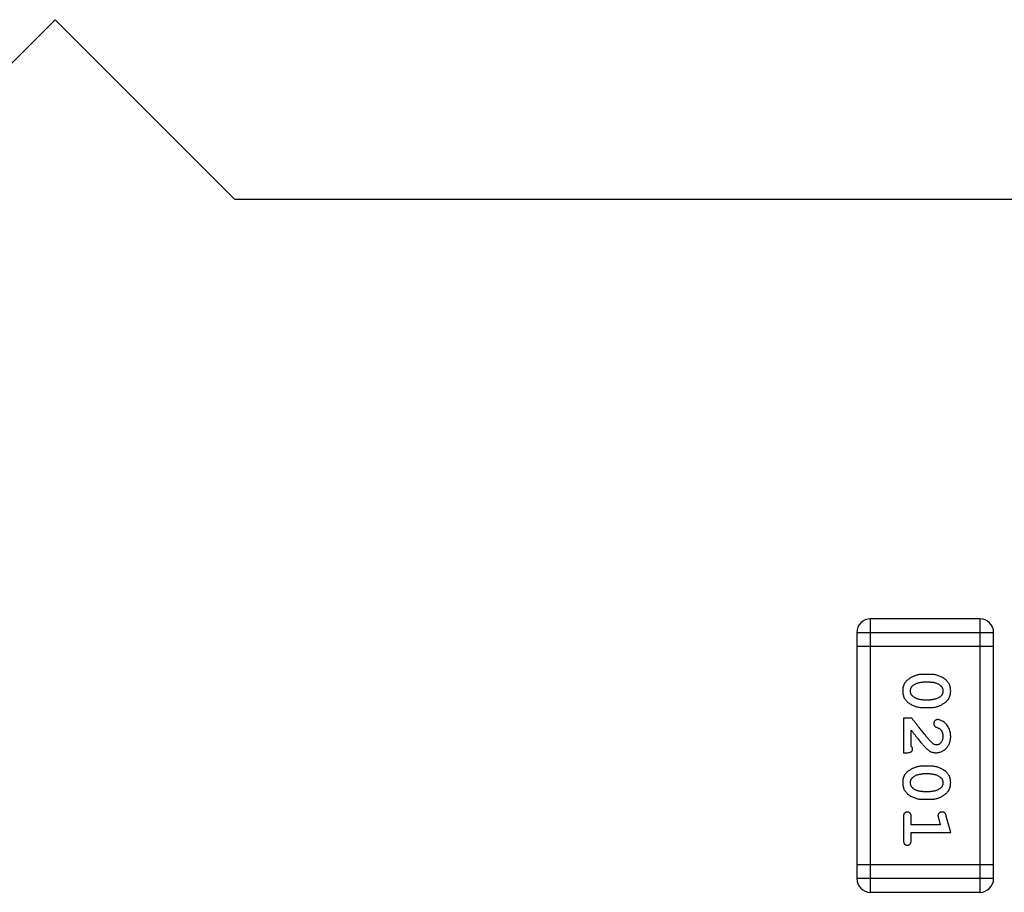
# Model space of a CAD drawing. Header units: millimetres. Extents: x 556 to 717, y 170 to 290.
# Tile 76 of 167: x 647.27 to 649.46, y 186.67 to 188.62. Entities that reach past the tile are written whole.
import ezdxf

# ---------------------------------------------------------------- set-up
doc = ezdxf.new("R2010")
doc.units = ezdxf.units.MM
doc.header["$LTSCALE"] = 30.734
doc.layers.get('0').update_dxf_attribs({"linetype": 'CONTINUOUS'})

msp = doc.modelspace()

# ---------------------------------------------------------------- linework, layer by layer
at = {"linetype": 'Continuous'}
for p, q in [((647.3482, 188.6197), (646.9482, 188.2197)), ((647.7482, 188.2197), (647.3482, 188.6197)), ((647.7482, 188.2197), (649.4882, 188.2197)), ((649.4102, 187.2845), (649.1663, 187.2845)), ((649.1663, 186.6749), (649.1663, 187.2845)), ((649.4102, 187.2845), (649.4102, 186.6749)), ((649.1358, 187.254), (649.4406, 187.254)), ((649.1358, 187.254), (649.1358, 186.7053)), ((649.4406, 186.7053), (649.4406, 187.254)), ((649.1358, 187.2235), (649.4406, 187.2235)), ((649.3003, 187.1606), (649.2825, 187.1606)), ((649.3, 187.1433), (649.2828, 187.1433)), ((649.2828, 187.1039), (649.3, 187.1039)), ((649.2825, 187.0866), (649.3003, 187.0866)), ((649.2584, 187.063), (649.2395, 187.063)), ((649.2395, 187.063), (649.2395, 186.986)), ((649.2568, 187.0001), (649.2568, 187.0363)), ((649.2395, 186.986), (649.2473, 186.986)), ((649.3003, 186.9561), (649.2825, 186.9561)), ((649.3, 186.9388), (649.2828, 186.9388)), ((649.2825, 186.8821), (649.3003, 186.8821)), ((649.2828, 186.8994), (649.3, 186.8994)), ((649.2395, 186.8428), (649.2395, 186.7909)), ((649.2568, 186.8255), (649.2568, 186.8428)), ((649.3176, 186.8405), (649.3218, 186.8255)), ((649.3449, 186.8082), (649.335, 186.8448)), ((649.3218, 186.8255), (649.2568, 186.8255)), ((649.2568, 186.8082), (649.3449, 186.8082)), ((649.2568, 186.7909), (649.2568, 186.8082)), ((649.4406, 186.7358), (649.1358, 186.7358)), ((649.4406, 186.7053), (649.1358, 186.7053)), ((649.1663, 186.6749), (649.4102, 186.6749))]:
    msp.add_line(p, q, dxfattribs=at)
for centre, start, end in [((649.1663, 187.254), 90, 180), ((649.4102, 187.254), 0, 90), ((649.1663, 186.7053), 180, 270), ((649.4102, 186.7053), 270, 0)]:
    msp.add_arc(centre, 0.0305, start, end, dxfattribs=at)
for points, knots in [([(649.2825, 187.1606), (649.2814, 187.1606), (649.2793, 187.1605), (649.2761, 187.1602), (649.273, 187.1597), (649.2699, 187.159), (649.2669, 187.1582), (649.2639, 187.157), (649.2609, 187.1558), (649.258, 187.1543), (649.2553, 187.1527), (649.2528, 187.1511), (649.2505, 187.1494), (649.2483, 187.1478), (649.2465, 187.1461), (649.2448, 187.1444), (649.2434, 187.1427), (649.2418, 187.1403), (649.2402, 187.1371), (649.2389, 187.1329), (649.238, 187.1284), (649.238, 187.1252), (649.2379, 187.1235)], [0, 0, 0, 0, 0.049886, 0.09882, 0.148132, 0.19689, 0.246038, 0.295176, 0.345305, 0.395692, 0.445312, 0.491875, 0.535813, 0.577009, 0.616081, 0.652689, 0.687585, 0.720206, 0.785062, 0.85223, 0.923759, 1, 1, 1, 1]), ([(649.2605, 187.1356), (649.2613, 187.1362), (649.2629, 187.1375), (649.2654, 187.139), (649.268, 187.1403), (649.2708, 187.1414), (649.2737, 187.1422), (649.2766, 187.1429), (649.2797, 187.1432), (649.2817, 187.1433), (649.2828, 187.1433)], [0, 0, 0, 0, 0.124927, 0.248361, 0.370889, 0.492583, 0.61616, 0.741472, 0.869044, 1, 1, 1, 1]), ([(649.3, 187.1433), (649.3011, 187.1433), (649.3031, 187.1432), (649.3062, 187.1429), (649.3091, 187.1423), (649.3119, 187.1415), (649.3146, 187.1405), (649.3171, 187.1392), (649.3196, 187.1378), (649.321, 187.1366), (649.3218, 187.136)], [0, 0, 0, 0, 0.135446, 0.266257, 0.393419, 0.517936, 0.639137, 0.758785, 0.879345, 1, 1, 1, 1]), ([(649.3449, 187.1238), (649.3448, 187.1252), (649.3448, 187.128), (649.3441, 187.1321), (649.3429, 187.1359), (649.3414, 187.1395), (649.3393, 187.1428), (649.3368, 187.1459), (649.3338, 187.1487), (649.3304, 187.1511), (649.3268, 187.1533), (649.3231, 187.1552), (649.3194, 187.1569), (649.3157, 187.1582), (649.3119, 187.1593), (649.308, 187.16), (649.3042, 187.1605), (649.3016, 187.1606), (649.3003, 187.1606)], [0, 0, 0, 0, 0.06692, 0.130834, 0.19258, 0.252759, 0.312631, 0.373411, 0.436359, 0.501894, 0.568244, 0.632472, 0.69556, 0.757163, 0.818592, 0.878885, 0.939235, 1, 1, 1, 1]), ([(649.2379, 187.1235), (649.2379, 187.1221), (649.238, 187.1193), (649.2387, 187.1152), (649.2399, 187.1113), (649.2414, 187.1078), (649.2435, 187.1044), (649.246, 187.1014), (649.2489, 187.0986), (649.2523, 187.0961), (649.2559, 187.094), (649.2596, 187.092), (649.2633, 187.0903), (649.2671, 187.089), (649.2709, 187.088), (649.2747, 187.0872), (649.2786, 187.0867), (649.2812, 187.0867), (649.2825, 187.0866)], [0, 0, 0, 0, 0.067217, 0.131051, 0.19272, 0.252824, 0.312745, 0.373449, 0.436041, 0.501494, 0.567761, 0.632087, 0.695096, 0.757109, 0.817993, 0.878657, 0.939311, 1, 1, 1, 1]), ([(649.2552, 187.1235), (649.2552, 187.1241), (649.2552, 187.1254), (649.2555, 187.1272), (649.2559, 187.1289), (649.2565, 187.1305), (649.2572, 187.1319), (649.2582, 187.1333), (649.2593, 187.1345), (649.2601, 187.1353), (649.2605, 187.1356)], [0, 0, 0, 0, 0.139844, 0.271849, 0.399162, 0.521619, 0.6402, 0.758957, 0.87828, 1, 1, 1, 1]), ([(649.261, 187.1112), (649.2606, 187.1116), (649.2596, 187.1124), (649.2585, 187.1137), (649.2575, 187.1151), (649.2566, 187.1167), (649.256, 187.1182), (649.2555, 187.1199), (649.2553, 187.1217), (649.2552, 187.1229), (649.2552, 187.1235)], [0, 0, 0, 0, 0.129853, 0.25607, 0.380154, 0.49978, 0.62208, 0.743277, 0.868791, 1, 1, 1, 1]), ([(649.3003, 187.0866), (649.3013, 187.0867), (649.3035, 187.0867), (649.3067, 187.087), (649.3098, 187.0875), (649.3129, 187.0882), (649.316, 187.0891), (649.319, 187.0902), (649.3219, 187.0915), (649.3248, 187.093), (649.3276, 187.0946), (649.3301, 187.0963), (649.3324, 187.0979), (649.3345, 187.0996), (649.3364, 187.1013), (649.338, 187.103), (649.3395, 187.1047), (649.341, 187.1071), (649.3426, 187.1103), (649.3439, 187.1144), (649.3447, 187.119), (649.3448, 187.1222), (649.3449, 187.1238)], [0, 0, 0, 0, 0.049855, 0.099516, 0.148482, 0.19758, 0.246804, 0.296268, 0.346517, 0.397047, 0.446826, 0.49336, 0.537801, 0.579207, 0.617974, 0.654833, 0.689171, 0.722088, 0.786392, 0.853518, 0.924186, 1, 1, 1, 1]), ([(649.3218, 187.136), (649.3222, 187.1356), (649.3231, 187.1348), (649.3243, 187.1335), (649.3253, 187.1321), (649.3262, 187.1306), (649.3268, 187.129), (649.3272, 187.1273), (649.3275, 187.1255), (649.3276, 187.1243), (649.3276, 187.1237)], [0, 0, 0, 0, 0.13042, 0.256046, 0.378133, 0.498725, 0.620452, 0.742761, 0.869406, 1, 1, 1, 1]), ([(649.3276, 187.1237), (649.3276, 187.123), (649.3275, 187.1218), (649.3273, 187.12), (649.3269, 187.1183), (649.3263, 187.1167), (649.3255, 187.1152), (649.3246, 187.1139), (649.3235, 187.1126), (649.3227, 187.1119), (649.3223, 187.1115)], [0, 0, 0, 0, 0.138115, 0.270177, 0.397547, 0.520057, 0.63869, 0.757499, 0.878226, 1, 1, 1, 1]), ([(649.2828, 187.1039), (649.2817, 187.104), (649.2797, 187.104), (649.2766, 187.1043), (649.2737, 187.1049), (649.2709, 187.1057), (649.2682, 187.1067), (649.2657, 187.108), (649.2632, 187.1095), (649.2618, 187.1106), (649.261, 187.1112)], [0, 0, 0, 0, 0.135449, 0.266263, 0.393429, 0.516942, 0.639128, 0.758779, 0.879341, 1, 1, 1, 1]), ([(649.3223, 187.1115), (649.3215, 187.1109), (649.3199, 187.1097), (649.3174, 187.1082), (649.3147, 187.1069), (649.312, 187.1058), (649.3091, 187.105), (649.3062, 187.1044), (649.3031, 187.104), (649.301, 187.104), (649.3, 187.1039)], [0, 0, 0, 0, 0.125331, 0.248948, 0.371201, 0.494032, 0.616811, 0.742104, 0.868849, 1, 1, 1, 1]), ([(649.3033, 187.008), (649.3029, 187.0085), (649.3019, 187.0094), (649.3004, 187.011), (649.2986, 187.0129), (649.2967, 187.0151), (649.2946, 187.0176), (649.2922, 187.0203), (649.2897, 187.0233), (649.287, 187.0266), (649.2841, 187.0302), (649.281, 187.0341), (649.2777, 187.0382), (649.2742, 187.0426), (649.2705, 187.0473), (649.2666, 187.0523), (649.2626, 187.0576), (649.2598, 187.0612), (649.2584, 187.063)], [0, 0, 0, 0, 0.026647, 0.057942, 0.094152, 0.134806, 0.180631, 0.231142, 0.286385, 0.346321, 0.411439, 0.481035, 0.555329, 0.634592, 0.718826, 0.807759, 0.901393, 1, 1, 1, 1]), ([(649.3156, 187.0599), (649.315, 187.0599), (649.3139, 187.0598), (649.3124, 187.0593), (649.3109, 187.0584), (649.3096, 187.0573), (649.3085, 187.056), (649.3077, 187.0544), (649.3072, 187.0528), (649.3071, 187.0517), (649.3071, 187.0511)], [0, 0, 0, 0, 0.120856, 0.239483, 0.360995, 0.490166, 0.620982, 0.746416, 0.870253, 1, 1, 1, 1]), ([(649.3449, 187.0226), (649.3448, 187.0243), (649.3447, 187.0277), (649.3439, 187.0326), (649.3424, 187.0374), (649.3404, 187.0419), (649.338, 187.046), (649.3351, 187.0497), (649.3319, 187.0528), (649.3283, 187.0553), (649.3248, 187.0573), (649.3214, 187.0588), (649.3184, 187.0597), (649.3165, 187.0598), (649.3156, 187.0599)], [0, 0, 0, 0, 0.098286, 0.193983, 0.289056, 0.384352, 0.477435, 0.566197, 0.652355, 0.737986, 0.818188, 0.887401, 0.94802, 1, 1, 1, 1]), ([(649.2568, 187.0363), (649.2583, 187.0343), (649.2613, 187.0305), (649.2657, 187.025), (649.2696, 187.02), (649.2732, 187.0156), (649.2763, 187.0116), (649.2792, 187.0082), (649.2816, 187.0053), (649.2831, 187.0035), (649.2838, 187.0027)], [0, 0, 0, 0, 0.176662, 0.337826, 0.484741, 0.617764, 0.73494, 0.837793, 0.926412, 1, 1, 1, 1]), ([(649.3071, 187.0511), (649.3071, 187.0506), (649.3072, 187.0496), (649.3075, 187.0483), (649.3079, 187.047), (649.3086, 187.0459), (649.3095, 187.0448), (649.3107, 187.044), (649.3121, 187.0432), (649.3131, 187.0428), (649.3137, 187.0426)], [0, 0, 0, 0, 0.127347, 0.246131, 0.359406, 0.470543, 0.586092, 0.711469, 0.847022, 1, 1, 1, 1]), ([(649.3137, 187.0426), (649.3146, 187.0423), (649.3163, 187.0417), (649.3186, 187.0405), (649.3206, 187.0392), (649.3217, 187.0381), (649.3222, 187.0376)], [0, 0, 0, 0, 0.285518, 0.544185, 0.781367, 1, 1, 1, 1]), ([(649.3222, 187.0376), (649.3226, 187.0371), (649.3235, 187.0361), (649.3246, 187.0345), (649.3255, 187.0328), (649.3263, 187.031), (649.3269, 187.029), (649.3273, 187.027), (649.3276, 187.0249), (649.3276, 187.0235), (649.3276, 187.0228)], [0, 0, 0, 0, 0.121873, 0.243139, 0.363336, 0.485133, 0.607572, 0.734701, 0.864814, 1, 1, 1, 1]), ([(649.3121, 186.986), (649.3132, 186.986), (649.3154, 186.9861), (649.3187, 186.9865), (649.3218, 186.9874), (649.3248, 186.9885), (649.3276, 186.99), (649.3303, 186.9917), (649.3329, 186.9938), (649.3353, 186.9962), (649.3376, 186.9989), (649.3396, 187.0017), (649.3412, 187.0048), (649.3426, 187.008), (649.3436, 187.0114), (649.3444, 187.015), (649.3448, 187.0187), (649.3449, 187.0213), (649.3449, 187.0226)], [0, 0, 0, 0, 0.060981, 0.120256, 0.178148, 0.236115, 0.293993, 0.352864, 0.413358, 0.476056, 0.539296, 0.602396, 0.665116, 0.728325, 0.792919, 0.859317, 0.928302, 1, 1, 1, 1]), ([(649.3276, 187.0228), (649.3275, 187.0214), (649.3274, 187.0187), (649.3266, 187.0148), (649.3252, 187.0115), (649.3233, 187.0086), (649.321, 187.0063), (649.3186, 187.0045), (649.3159, 187.0035), (649.314, 187.0033), (649.3131, 187.0033)], [0, 0, 0, 0, 0.156344, 0.299348, 0.4327, 0.561, 0.682299, 0.791883, 0.89611, 1, 1, 1, 1]), ([(649.2473, 186.986), (649.2484, 186.986), (649.2504, 186.986), (649.2531, 186.9865), (649.2553, 186.9871), (649.2571, 186.9882), (649.2584, 186.9895), (649.2593, 186.991), (649.2599, 186.9928), (649.2599, 186.994), (649.2599, 186.9946)], [0, 0, 0, 0, 0.1844, 0.34094, 0.473574, 0.586824, 0.690029, 0.789175, 0.890445, 1, 1, 1, 1]), ([(649.2599, 186.9946), (649.2599, 186.9951), (649.2598, 186.996), (649.2591, 186.9974), (649.2581, 186.9988), (649.2573, 186.9997), (649.2568, 187.0001)], [0, 0, 0, 0, 0.20611, 0.432681, 0.695597, 1, 1, 1, 1]), ([(649.2838, 187.0027), (649.2846, 187.0018), (649.2861, 187.0002), (649.2883, 186.9978), (649.2904, 186.9957), (649.2924, 186.9938), (649.2943, 186.9922), (649.296, 186.9908), (649.2977, 186.9897), (649.2997, 186.9886), (649.3023, 186.9875), (649.3055, 186.9866), (649.3087, 186.9861), (649.311, 186.986), (649.3121, 186.986)], [0, 0, 0, 0, 0.103002, 0.197728, 0.285279, 0.365235, 0.437224, 0.502446, 0.560545, 0.611446, 0.707576, 0.80349, 0.900532, 1, 1, 1, 1]), ([(649.3131, 187.0033), (649.3123, 187.0033), (649.3106, 187.0035), (649.3082, 187.0044), (649.3057, 187.006), (649.3042, 187.0073), (649.3033, 187.008)], [0, 0, 0, 0, 0.212836, 0.442809, 0.70317, 1, 1, 1, 1]), ([(649.2825, 186.9561), (649.2814, 186.9561), (649.2793, 186.956), (649.2761, 186.9557), (649.273, 186.9552), (649.2699, 186.9545), (649.2669, 186.9537), (649.2639, 186.9525), (649.2609, 186.9513), (649.258, 186.9498), (649.2553, 186.9482), (649.2528, 186.9466), (649.2505, 186.9449), (649.2483, 186.9433), (649.2465, 186.9416), (649.2448, 186.9399), (649.2434, 186.9382), (649.2418, 186.9358), (649.2402, 186.9326), (649.2389, 186.9284), (649.238, 186.9239), (649.238, 186.9207), (649.2379, 186.919)], [0, 0, 0, 0, 0.049886, 0.09882, 0.148132, 0.19689, 0.246038, 0.295176, 0.345305, 0.395692, 0.445312, 0.491875, 0.535813, 0.577009, 0.616081, 0.652689, 0.687585, 0.720206, 0.785062, 0.85223, 0.923759, 1, 1, 1, 1]), ([(649.3449, 186.9193), (649.3448, 186.9207), (649.3448, 186.9235), (649.3441, 186.9276), (649.3429, 186.9314), (649.3414, 186.935), (649.3393, 186.9383), (649.3368, 186.9414), (649.3338, 186.9442), (649.3304, 186.9466), (649.3268, 186.9488), (649.3231, 186.9507), (649.3194, 186.9524), (649.3157, 186.9537), (649.3119, 186.9548), (649.308, 186.9555), (649.3042, 186.956), (649.3016, 186.956), (649.3003, 186.9561)], [0, 0, 0, 0, 0.06692, 0.130834, 0.19258, 0.252759, 0.312631, 0.373411, 0.436359, 0.501894, 0.568244, 0.632472, 0.69556, 0.757163, 0.818592, 0.878885, 0.939235, 1, 1, 1, 1]), ([(649.2552, 186.919), (649.2552, 186.9196), (649.2552, 186.9209), (649.2555, 186.9227), (649.2559, 186.9244), (649.2565, 186.926), (649.2572, 186.9274), (649.2582, 186.9288), (649.2593, 186.93), (649.2601, 186.9308), (649.2605, 186.9311)], [0, 0, 0, 0, 0.139844, 0.271849, 0.399162, 0.521619, 0.6402, 0.758957, 0.87828, 1, 1, 1, 1]), ([(649.2605, 186.9311), (649.2613, 186.9317), (649.2629, 186.933), (649.2654, 186.9345), (649.268, 186.9358), (649.2708, 186.9369), (649.2737, 186.9377), (649.2766, 186.9384), (649.2797, 186.9387), (649.2817, 186.9387), (649.2828, 186.9388)], [0, 0, 0, 0, 0.124927, 0.248361, 0.370889, 0.492583, 0.61616, 0.741472, 0.869044, 1, 1, 1, 1]), ([(649.3, 186.9388), (649.3011, 186.9387), (649.3031, 186.9387), (649.3062, 186.9384), (649.3091, 186.9378), (649.3119, 186.937), (649.3146, 186.936), (649.3171, 186.9347), (649.3196, 186.9333), (649.321, 186.9321), (649.3218, 186.9315)], [0, 0, 0, 0, 0.135446, 0.266257, 0.393419, 0.517936, 0.639137, 0.758785, 0.879345, 1, 1, 1, 1]), ([(649.3218, 186.9315), (649.3222, 186.9311), (649.3231, 186.9303), (649.3243, 186.929), (649.3253, 186.9276), (649.3262, 186.926), (649.3268, 186.9244), (649.3272, 186.9228), (649.3275, 186.921), (649.3276, 186.9198), (649.3276, 186.9192)], [0, 0, 0, 0, 0.13042, 0.256046, 0.378133, 0.498725, 0.620452, 0.742761, 0.869406, 1, 1, 1, 1]), ([(649.2379, 186.919), (649.2379, 186.9176), (649.238, 186.9148), (649.2387, 186.9107), (649.2399, 186.9068), (649.2414, 186.9033), (649.2435, 186.8999), (649.246, 186.8969), (649.2489, 186.8941), (649.2523, 186.8916), (649.2559, 186.8894), (649.2596, 186.8875), (649.2633, 186.8858), (649.2671, 186.8845), (649.2709, 186.8834), (649.2747, 186.8827), (649.2786, 186.8822), (649.2812, 186.8822), (649.2825, 186.8821)], [0, 0, 0, 0, 0.067217, 0.131051, 0.19272, 0.252824, 0.312745, 0.373449, 0.436041, 0.501494, 0.567761, 0.632087, 0.695096, 0.757109, 0.817993, 0.878657, 0.939311, 1, 1, 1, 1]), ([(649.261, 186.9067), (649.2606, 186.9071), (649.2596, 186.9079), (649.2585, 186.9092), (649.2575, 186.9106), (649.2566, 186.9121), (649.256, 186.9137), (649.2555, 186.9154), (649.2553, 186.9172), (649.2552, 186.9184), (649.2552, 186.919)], [0, 0, 0, 0, 0.129853, 0.25607, 0.380154, 0.49978, 0.62208, 0.743277, 0.868791, 1, 1, 1, 1]), ([(649.2828, 186.8994), (649.2817, 186.8995), (649.2797, 186.8995), (649.2766, 186.8998), (649.2737, 186.9004), (649.2709, 186.9012), (649.2682, 186.9022), (649.2657, 186.9035), (649.2632, 186.9049), (649.2618, 186.9061), (649.261, 186.9067)], [0, 0, 0, 0, 0.135449, 0.266263, 0.393429, 0.516942, 0.639128, 0.758779, 0.879341, 1, 1, 1, 1]), ([(649.3223, 186.907), (649.3215, 186.9064), (649.3199, 186.9052), (649.3174, 186.9037), (649.3147, 186.9023), (649.312, 186.9013), (649.3091, 186.9004), (649.3062, 186.8999), (649.3031, 186.8995), (649.301, 186.8995), (649.3, 186.8994)], [0, 0, 0, 0, 0.125331, 0.248948, 0.371201, 0.494032, 0.616811, 0.742104, 0.868849, 1, 1, 1, 1]), ([(649.3003, 186.8821), (649.3013, 186.8822), (649.3035, 186.8822), (649.3067, 186.8825), (649.3098, 186.883), (649.3129, 186.8837), (649.316, 186.8846), (649.319, 186.8857), (649.3219, 186.887), (649.3248, 186.8885), (649.3276, 186.8901), (649.3301, 186.8917), (649.3324, 186.8934), (649.3345, 186.8951), (649.3364, 186.8968), (649.338, 186.8985), (649.3395, 186.9002), (649.341, 186.9026), (649.3426, 186.9058), (649.3439, 186.9099), (649.3447, 186.9145), (649.3448, 186.9176), (649.3449, 186.9193)], [0, 0, 0, 0, 0.049855, 0.099516, 0.148482, 0.19758, 0.246804, 0.296268, 0.346517, 0.397047, 0.446826, 0.49336, 0.537801, 0.579207, 0.617974, 0.654833, 0.689171, 0.722088, 0.786392, 0.853518, 0.924186, 1, 1, 1, 1]), ([(649.3276, 186.9192), (649.3276, 186.9185), (649.3275, 186.9173), (649.3273, 186.9155), (649.3269, 186.9138), (649.3263, 186.9122), (649.3255, 186.9107), (649.3246, 186.9094), (649.3235, 186.9081), (649.3227, 186.9074), (649.3223, 186.907)], [0, 0, 0, 0, 0.138115, 0.270177, 0.397547, 0.520057, 0.63869, 0.757499, 0.878226, 1, 1, 1, 1]), ([(649.2481, 186.8538), (649.2475, 186.8538), (649.2463, 186.8537), (649.2447, 186.8532), (649.2431, 186.8524), (649.2418, 186.8512), (649.2407, 186.8497), (649.24, 186.8477), (649.2395, 186.8454), (649.2395, 186.8437), (649.2395, 186.8428)], [0, 0, 0, 0, 0.115051, 0.223278, 0.329269, 0.437893, 0.554681, 0.682591, 0.83103, 1, 1, 1, 1]), ([(649.2568, 186.8428), (649.2568, 186.8437), (649.2567, 186.8454), (649.2563, 186.8477), (649.2555, 186.8497), (649.2544, 186.8512), (649.2531, 186.8524), (649.2516, 186.8532), (649.2499, 186.8537), (649.2487, 186.8538), (649.2481, 186.8538)], [0, 0, 0, 0, 0.169102, 0.317658, 0.446239, 0.563118, 0.671828, 0.776546, 0.884858, 1, 1, 1, 1]), ([(649.3258, 186.8538), (649.3252, 186.8538), (649.324, 186.8537), (649.3222, 186.8533), (649.3206, 186.8526), (649.3192, 186.8515), (649.3181, 186.8503), (649.3172, 186.849), (649.3167, 186.8475), (649.3166, 186.8464), (649.3166, 186.8459)], [0, 0, 0, 0, 0.138815, 0.27042, 0.39836, 0.52875, 0.654955, 0.771147, 0.884581, 1, 1, 1, 1]), ([(649.3166, 186.8459), (649.3166, 186.8456), (649.3166, 186.8448), (649.3168, 186.8436), (649.3172, 186.8421), (649.3174, 186.8411), (649.3176, 186.8405)], [0, 0, 0, 0, 0.183151, 0.413144, 0.682305, 1, 1, 1, 1]), ([(649.335, 186.8448), (649.3347, 186.8456), (649.3343, 186.8472), (649.3334, 186.8493), (649.3325, 186.8509), (649.3315, 186.8521), (649.3303, 186.8529), (649.329, 186.8534), (649.3275, 186.8538), (649.3264, 186.8538), (649.3258, 186.8538)], [0, 0, 0, 0, 0.187321, 0.344927, 0.475328, 0.579604, 0.674244, 0.773631, 0.882025, 1, 1, 1, 1]), ([(649.2395, 186.7909), (649.2395, 186.79), (649.2395, 186.7883), (649.24, 186.786), (649.2407, 186.784), (649.2418, 186.7825), (649.2431, 186.7813), (649.2447, 186.7805), (649.2463, 186.78), (649.2475, 186.7799), (649.2481, 186.7799)], [0, 0, 0, 0, 0.169012, 0.317488, 0.445429, 0.560977, 0.67065, 0.776666, 0.88492, 1, 1, 1, 1]), ([(649.2481, 186.7799), (649.2487, 186.7799), (649.2499, 186.78), (649.2516, 186.7805), (649.2531, 186.7813), (649.2544, 186.7825), (649.2555, 186.784), (649.2563, 186.786), (649.2567, 186.7883), (649.2568, 186.79), (649.2568, 186.7909)], [0, 0, 0, 0, 0.11517, 0.223509, 0.328254, 0.438012, 0.553651, 0.682263, 0.830856, 1, 1, 1, 1])]:
    msp.add_open_spline(points, degree=3, knots=knots, dxfattribs=at)

doc.saveas('drawing.dxf')
